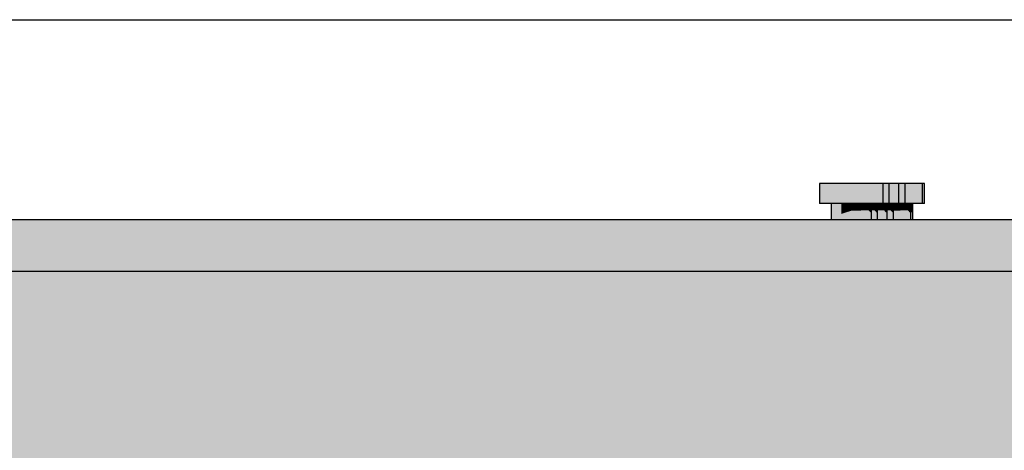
# Model space of a CAD drawing. Header units: metres. Extents: x 0 to 0.84, y 0 to 0.297.
# Tile 8 of 59: x 0.135 to 0.16, y 0.117 to 0.127. Entities that reach past the tile are written whole.
import ezdxf

# ---------------------------------------------------------------- set-up
doc = ezdxf.new("R2010")
doc.units = ezdxf.units.M
doc.linetypes.add('Teckovana 0.5x', pattern=[0.04, 0, -0.04])
doc.layers.add('Maßlinie 1_100', color=7, linetype='Continuous', lineweight=25)
doc.layers.add('Standard', color=7, linetype='Continuous', lineweight=25)

msp = doc.modelspace()

# ---------------------------------------------------------------- hatches: boundary and pattern name
at = {"layer": 'Standard', "linetype": 'Continuous', "lineweight": 25, "true_color": 0xaaaaaa, "transparency": 33554687}
for points in [[(0.155296, 0.123199), (0.155296, 0.122699), (0.155404, 0.122699), (0.155404, 0.123199)], [(0.155663, 0.122699), (0.155596, 0.122699), (0.155596, 0.122299), (0.155663, 0.122299)]]:
    msp.add_hatch(color=253, dxfattribs=at).paths.add_polyline_path(points)
at = {"layer": 'Standard', "linetype": 'Continuous', "lineweight": 25, "transparency": 33554687}
for color, points in [(253, [(0.155404, 0.123199), (0.155404, 0.122699), (0.155698, 0.122699), (0.155698, 0.123199)]), (253, [(0.155847, 0.122699), (0.155663, 0.122699), (0.155663, 0.122299), (0.155847, 0.122299)]), (7, [(0.155847, 0.122699), (0.155663, 0.122699), (0.155663, 0.122322), (0.155822, 0.122423), (0.155847, 0.122441)]), (7, [(0.156097, 0.122699), (0.155847, 0.122699), (0.155847, 0.122441), (0.156097, 0.122521)]), (7, [(0.156347, 0.122699), (0.156097, 0.122699), (0.156097, 0.122521), (0.15632, 0.122521), (0.156347, 0.122529)]), (7, [(0.156529, 0.122699), (0.156347, 0.122699), (0.156347, 0.122529), (0.156529, 0.122529)]), (7, [(0.156596, 0.122699), (0.156529, 0.122699), (0.156529, 0.122529), (0.156572, 0.122481), (0.156596, 0.122481)]), (7, [(0.156678, 0.122699), (0.156596, 0.122699), (0.156596, 0.122529), (0.156678, 0.122529)]), (7, [(0.156744, 0.122699), (0.156678, 0.122699), (0.156678, 0.122529), (0.15672, 0.122481), (0.156744, 0.122481)]), (7, [(0.156917, 0.122699), (0.156744, 0.122699), (0.156744, 0.122529), (0.156917, 0.122529)]), (7, [(0.156983, 0.122699), (0.156917, 0.122699), (0.156917, 0.122529), (0.156959, 0.122481), (0.156983, 0.122481)]), (7, [(0.15708, 0.122699), (0.156983, 0.122699), (0.156983, 0.122529), (0.15708, 0.122529)]), (7, [(0.157146, 0.122699), (0.15708, 0.122699), (0.15708, 0.122529), (0.157122, 0.122481), (0.157146, 0.122481)]), (7, [(0.15733, 0.122699), (0.157146, 0.122699), (0.157146, 0.122521), (0.157303, 0.122521), (0.15733, 0.122529)]), (7, [(0.157512, 0.122699), (0.15733, 0.122699), (0.15733, 0.122529), (0.157512, 0.122529)]), (7, [(0.157578, 0.122699), (0.157512, 0.122699), (0.157512, 0.122529), (0.157554, 0.122481), (0.157578, 0.122481)]), (7, [(0.157625, 0.122699), (0.157578, 0.122699), (0.157578, 0.122507), (0.157601, 0.122481), (0.157625, 0.122481)]), (7, [(0.182358, 0.120899), (0.182358, 0.120999), (0.100635, 0.120999), (0.100635, 0.120788), (0.18238, 0.120853)])]:
    msp.add_hatch(color=color, dxfattribs=at).paths.add_polyline_path(points)
at = {"layer": 'Standard', "linetype": 'Continuous', "lineweight": 25, "true_color": 0xbababa, "transparency": 33554687}
for points in [[(0.155698, 0.123199), (0.155698, 0.122699), (0.156098, 0.122699), (0.156098, 0.123199)], [(0.156097, 0.122699), (0.155847, 0.122699), (0.155847, 0.122299), (0.156097, 0.122299)]]:
    msp.add_hatch(color=9, dxfattribs=at).paths.add_polyline_path(points)
at = {"layer": 'Standard', "linetype": 'Continuous', "lineweight": 25, "true_color": 0xc2c2c2, "transparency": 33554687}
for points in [[(0.156098, 0.123199), (0.156098, 0.122699), (0.156498, 0.122699), (0.156498, 0.123199)], [(0.157481, 0.122699), (0.157481, 0.123199), (0.157446, 0.123199), (0.157446, 0.122699)], [(0.156347, 0.122699), (0.156097, 0.122699), (0.156097, 0.122299), (0.156347, 0.122299)], [(0.15733, 0.122699), (0.157146, 0.122699), (0.157146, 0.122299), (0.15733, 0.122299)]]:
    msp.add_hatch(color=9, dxfattribs=at).paths.add_polyline_path(points)
at = {"layer": 'Standard', "linetype": 'Continuous', "lineweight": 25, "true_color": 0xc3c3c3, "transparency": 33554687}
for points in [[(0.156498, 0.123199), (0.156498, 0.122699), (0.15679, 0.122699), (0.15679, 0.123199)], [(0.156938, 0.122699), (0.156938, 0.123199), (0.156895, 0.123199), (0.156895, 0.122699)], [(0.157177, 0.122699), (0.157177, 0.123199), (0.157044, 0.123199), (0.157044, 0.122699)], [(0.15734, 0.122699), (0.15734, 0.123199), (0.157283, 0.123199), (0.157283, 0.122699)], [(0.157481, 0.123199), (0.157481, 0.122699), (0.157772, 0.122699), (0.157772, 0.123199)], [(0.156529, 0.122699), (0.156347, 0.122699), (0.156347, 0.122299), (0.156529, 0.122299)], [(0.156678, 0.122699), (0.156596, 0.122699), (0.156596, 0.122299), (0.156678, 0.122299)], [(0.156917, 0.122699), (0.156744, 0.122699), (0.156744, 0.122299), (0.156917, 0.122299)], [(0.15708, 0.122699), (0.156983, 0.122699), (0.156983, 0.122299), (0.15708, 0.122299)], [(0.157512, 0.122699), (0.15733, 0.122699), (0.15733, 0.122299), (0.157512, 0.122299)]]:
    msp.add_hatch(color=9, dxfattribs=at).paths.add_polyline_path(points)
at = {"layer": 'Standard', "linetype": 'Continuous', "lineweight": 25, "true_color": 0xbdbdbd, "transparency": 33554687}
for points in [[(0.15679, 0.123199), (0.15679, 0.122699), (0.156895, 0.122699), (0.156895, 0.123199)], [(0.156938, 0.123199), (0.156938, 0.122699), (0.157044, 0.122699), (0.157044, 0.123199)], [(0.157177, 0.123199), (0.157177, 0.122699), (0.157283, 0.122699), (0.157283, 0.123199)], [(0.15734, 0.123199), (0.15734, 0.122699), (0.157446, 0.122699), (0.157446, 0.123199)], [(0.157772, 0.123199), (0.157772, 0.122699), (0.157878, 0.122699), (0.157878, 0.123199)], [(0.157925, 0.122699), (0.157925, 0.123199), (0.157878, 0.123199), (0.157878, 0.122699)], [(0.156596, 0.122699), (0.156529, 0.122699), (0.156529, 0.122299), (0.156596, 0.122299)], [(0.156744, 0.122699), (0.156678, 0.122699), (0.156678, 0.122299), (0.156744, 0.122299)], [(0.156983, 0.122699), (0.156917, 0.122699), (0.156917, 0.122299), (0.156983, 0.122299)], [(0.157146, 0.122699), (0.15708, 0.122699), (0.15708, 0.122299), (0.157146, 0.122299)], [(0.157578, 0.122699), (0.157512, 0.122699), (0.157512, 0.122299), (0.157578, 0.122299)], [(0.157625, 0.122699), (0.157578, 0.122699), (0.157578, 0.122299), (0.157625, 0.122299)]]:
    msp.add_hatch(color=9, dxfattribs=at).paths.add_polyline_path(points)
at = {"layer": 'Standard', "linetype": 'Continuous', "lineweight": 25, "true_color": 0xd1d1d1, "transparency": 33554687}
msp.add_hatch(color=254, dxfattribs=at).paths.add_polyline_path([(0.098837, 0.122299), (0.098837, 0.120999), (0.182358, 0.120999), (0.182358, 0.122299)])
at = {"layer": 'Standard', "linetype": 'Continuous', "lineweight": 25, "true_color": 0xf3f3f3, "transparency": 33554687}
h = msp.add_hatch(color=7, dxfattribs=at)
h.paths.add_polyline_path([(0.100635, 0.118299), (0.182928, 0.118299), (0.182928, 0.118999), (0.18289, 0.119249), (0.182853, 0.119499), (0.182784, 0.119957), (0.182779, 0.119984), (0.182774, 0.119999), (0.182676, 0.120222), (0.182358, 0.120899), (0.182358, 0.120999), (0.100635, 0.120999)])
h.paths.add_polyline_path([(0.184081, 0.119999), (0.184076, 0.119984), (0.184071, 0.119957), (0.184003, 0.119499), (0.183965, 0.119249), (0.183928, 0.118999), (0.183928, 0.118299), (0.184331, 0.118299), (0.184331, 0.120396)])
h = msp.add_hatch(color=7, dxfattribs=at)
h.paths.add_polyline_path([(0.100635, 0.118299), (0.100635, 0.113799), (0.116331, 0.113799), (0.116331, 0.115299), (0.116325, 0.115299), (0.11613, 0.115299), (0.11613, 0.116251), (0.116325, 0.116251), (0.183431, 0.116251), (0.183431, 0.116799), (0.182928, 0.118099), (0.182928, 0.118299)])
h.paths.add_polyline_path([(0.183928, 0.118099), (0.184331, 0.117057), (0.184331, 0.118299), (0.183928, 0.118299)])

# ---------------------------------------------------------------- linework, layer by layer
at = {"layer": 'Maßlinie 1_100', "color": 7, "linetype": 'Teckovana 0.5x', "lineweight": 25, "transparency": 33554687}
msp.add_line((0.079188, 0.127301), (0.184482, 0.127301), dxfattribs=at)
at = {"layer": 'Standard', "color": 7, "linetype": 'Continuous', "lineweight": 25, "transparency": 33554687}
for p, q in [((0.155296, 0.123199), (0.155296, 0.122699)), ((0.155404, 0.123199), (0.155296, 0.123199)), ((0.155698, 0.123199), (0.155404, 0.123199)), ((0.156098, 0.123199), (0.155698, 0.123199)), ((0.156498, 0.123199), (0.156098, 0.123199)), ((0.15679, 0.123199), (0.156498, 0.123199)), ((0.156895, 0.123199), (0.15679, 0.123199)), ((0.156938, 0.123199), (0.156895, 0.123199)), ((0.156895, 0.122699), (0.156895, 0.123199)), ((0.157044, 0.123199), (0.156938, 0.123199)), ((0.157177, 0.123199), (0.157044, 0.123199)), ((0.157044, 0.122699), (0.157044, 0.123199)), ((0.157283, 0.123199), (0.157177, 0.123199)), ((0.15734, 0.123199), (0.157283, 0.123199)), ((0.157283, 0.122699), (0.157283, 0.123199)), ((0.157446, 0.123199), (0.15734, 0.123199)), ((0.157446, 0.122699), (0.157446, 0.123199)), ((0.157481, 0.123199), (0.157446, 0.123199)), ((0.157772, 0.123199), (0.157481, 0.123199)), ((0.157878, 0.123199), (0.157772, 0.123199)), ((0.157925, 0.123199), (0.157878, 0.123199)), ((0.157878, 0.122699), (0.157878, 0.123199)), ((0.157925, 0.122699), (0.157925, 0.123199)), ((0.155404, 0.122699), (0.155296, 0.122699)), ((0.155698, 0.122699), (0.155404, 0.122699)), ((0.155596, 0.122299), (0.155596, 0.122699)), ((0.156098, 0.122699), (0.155698, 0.122699)), ((0.156498, 0.122699), (0.156098, 0.122699)), ((0.15679, 0.122699), (0.156498, 0.122699)), ((0.156596, 0.122699), (0.156596, 0.122299)), ((0.156744, 0.122699), (0.156744, 0.122299)), ((0.156895, 0.122699), (0.15679, 0.122699)), ((0.156938, 0.122699), (0.156895, 0.122699)), ((0.157044, 0.122699), (0.156938, 0.122699)), ((0.156983, 0.122699), (0.156983, 0.122299)), ((0.157177, 0.122699), (0.157044, 0.122699)), ((0.157146, 0.122699), (0.157146, 0.122299)), ((0.157283, 0.122699), (0.157177, 0.122699)), ((0.15734, 0.122699), (0.157283, 0.122699)), ((0.157446, 0.122699), (0.15734, 0.122699)), ((0.157481, 0.122699), (0.157446, 0.122699)), ((0.157772, 0.122699), (0.157481, 0.122699)), ((0.157578, 0.122699), (0.157578, 0.122299)), ((0.157625, 0.122699), (0.157625, 0.122299)), ((0.157878, 0.122699), (0.157772, 0.122699)), ((0.157925, 0.122699), (0.157878, 0.122699)), ((0.098837, 0.122299), (0.182358, 0.122299)), ((0.182358, 0.120999), (0.098837, 0.120999))]:
    msp.add_line(p, q, dxfattribs=at)

doc.saveas('drawing.dxf')
